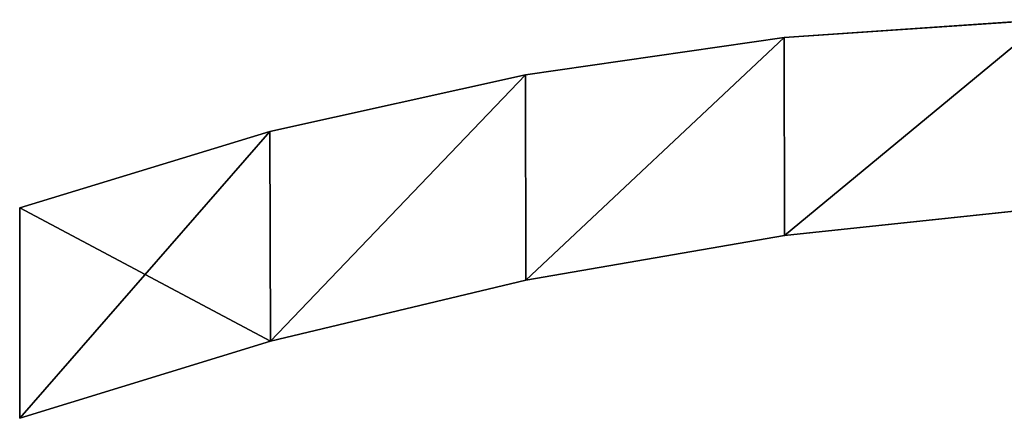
# Model space of a CAD drawing. Extents: x 1 to 183, y 3 to 451.
# Tile 234 of 256: x 48 to 79, y 438 to 451. Entities that reach past the tile are written whole.
import ezdxf

# ---------------------------------------------------------------- set-up
doc = ezdxf.new("R2010")
doc.units = 0
doc.header["$LTSCALE"] = 2.54
doc.layers.get('0').update_dxf_attribs({"color": 13, "linetype": 'CONTINUOUS'})

# ---------------------------------------------------------------- blocks, each defined once
blk = doc.blocks.new('DOZOWNIK_DO_MYD_A_FRIEGO_S')
at = {"color": 0}
for p, q in [((80.299, 450.837, 75.438), (72.089, 450.28, 75.438)), ((72.089, 450.28, 105.918), (80.299, 450.837, 105.918)), ((72.089, 450.28, 105.918), (80.299, 450.837, 105.918)), ((80.299, 450.837, 75.438), (72.089, 450.28, 75.438)), ((72.089, 450.28, 75.438), (63.945, 449.103, 75.438)), ((63.945, 449.103, 105.918), (72.089, 450.28, 105.918)), ((63.945, 449.103, 105.918), (72.089, 450.28, 105.918)), ((72.089, 450.28, 75.438), (63.945, 449.103, 75.438)), ((72.089, 450.28, 75.438), (72.089, 450.28, 105.918)), ((72.089, 450.28, 75.438), (72.089, 450.28, 105.918)), ((63.945, 449.103, 75.438), (55.913, 447.312, 75.438)), ((55.913, 447.312, 105.918), (63.945, 449.103, 105.918)), ((55.913, 447.312, 105.918), (63.945, 449.103, 105.918)), ((63.945, 449.103, 75.438), (55.913, 447.312, 75.438)), ((63.945, 449.103, 75.438), (63.945, 449.103, 105.918)), ((63.945, 449.103, 75.438), (63.945, 449.103, 105.918)), ((55.913, 447.312, 75.438), (48.041, 444.918, 75.438)), ((48.041, 444.918, 105.918), (55.913, 447.312, 105.918)), ((48.041, 444.918, 105.918), (55.913, 447.312, 105.918)), ((55.913, 447.312, 75.438), (48.041, 444.918, 75.438)), ((55.913, 447.312, 75.438), (55.913, 447.312, 105.918)), ((55.913, 447.312, 75.438), (55.913, 447.312, 105.918)), ((48.041, 444.918, 75.438), (48.041, 444.918, 105.918)), ((48.041, 438.286, 105.918), (48.041, 444.918, 105.918)), ((48.041, 444.918, 75.438), (48.041, 444.918, 105.918)), ((48.041, 444.918, 75.438), (48.041, 438.286, 75.438)), ((48.041, 438.286, 105.918), (48.041, 444.918, 105.918)), ((48.041, 444.918, 75.438), (48.041, 438.286, 75.438)), ((80.299, 444.918, 105.918), (72.091, 444.04, 105.918)), ((72.091, 444.04, 75.438), (80.299, 444.918, 75.438)), ((80.299, 444.918, 105.918), (72.091, 444.04, 105.918)), ((72.091, 444.04, 75.438), (80.299, 444.918, 75.438)), ((63.957, 442.638, 75.438), (72.091, 444.04, 75.438)), ((72.091, 444.04, 105.918), (63.957, 442.638, 105.918)), ((72.091, 444.04, 105.918), (63.957, 442.638, 105.918)), ((63.957, 442.638, 75.438), (72.091, 444.04, 75.438)), ((72.091, 444.04, 75.438), (72.091, 444.04, 105.918)), ((72.091, 444.04, 75.438), (72.091, 444.04, 105.918)), ((55.929, 440.717, 75.438), (63.957, 442.638, 75.438)), ((63.957, 442.638, 105.918), (55.929, 440.717, 105.918)), ((63.957, 442.638, 105.918), (55.929, 440.717, 105.918)), ((55.929, 440.717, 75.438), (63.957, 442.638, 75.438)), ((63.957, 442.638, 75.438), (63.957, 442.638, 105.918)), ((63.957, 442.638, 75.438), (63.957, 442.638, 105.918)), ((48.041, 438.286, 75.438), (55.929, 440.717, 75.438)), ((55.929, 440.717, 105.918), (48.041, 438.286, 105.918)), ((55.929, 440.717, 105.918), (48.041, 438.286, 105.918)), ((48.041, 438.286, 75.438), (55.929, 440.717, 75.438)), ((55.929, 440.717, 75.438), (55.929, 440.717, 105.918)), ((55.929, 440.717, 75.438), (55.929, 440.717, 105.918)), ((48.041, 438.286, 75.438), (48.041, 438.286, 105.918)), ((48.041, 438.286, 75.438), (48.041, 438.286, 105.918))]:
    blk.add_line(p, q, dxfattribs=at)
mesh = blk.add_polyface(dxfattribs=at)
corners = [(55.929, 440.717, 105.918), (48.041, 444.918, 105.918), (48.041, 438.286, 105.918), (55.913, 447.312, 105.918), (63.945, 449.103, 105.918), (63.957, 442.638, 105.918), (72.089, 450.28, 105.918), (72.091, 444.04, 105.918), (80.299, 450.837, 105.918), (80.299, 444.918, 105.918), (99.095, 444.918, 105.918), (99.095, 445.823, 105.918), (102.012, 450.837, 105.918), (114.932, 445.98, 105.918), (122.43, 450.428, 105.918), (130.783, 445.62, 105.918), (142.821, 449.305, 105.918), (146.635, 444.74, 105.918), (163.16, 447.467, 105.918), (162.449, 443.343, 105.918), (176.169, 441.705, 105.918), (183.423, 444.918, 105.918)]
mesh.append_faces([[corners[k] for k in face] for face in [(0, 1, 2), (18, 20, 21)]], dxfattribs={"vtx0": -1, "color": 0})
mesh.append_faces([[corners[k] for k in face] for face in [(1, 0, 3), (3, 0, 4), (4, 5, 6), (6, 7, 8), (12, 13, 14), (14, 15, 16), (16, 17, 18)]], dxfattribs={"vtx0": -1, "vtx1": -1, "color": 0})
mesh.append_faces([[corners[k] for k in face] for face in [(4, 0, 5), (6, 5, 7), (8, 7, 9), (8, 9, 10), (8, 10, 11), (11, 12, 8), (12, 11, 13), (14, 13, 15), (16, 15, 17), (18, 17, 19), (18, 19, 20)]], dxfattribs={"vtx0": -1, "vtx2": -1, "color": 0})
mesh = blk.add_polyface(dxfattribs=at)
corners = [(55.913, 447.312, 75.438), (48.041, 438.286, 75.438), (48.041, 444.918, 75.438), (55.929, 440.717, 75.438), (63.945, 449.103, 75.438), (63.957, 442.638, 75.438), (72.089, 450.28, 75.438), (72.091, 444.04, 75.438), (80.299, 450.837, 75.438), (80.299, 444.918, 75.438), (102.012, 450.837, 75.438), (99.095, 445.823, 75.438), (114.932, 445.98, 75.438), (122.43, 450.428, 75.438), (130.783, 445.62, 75.438), (142.821, 449.305, 75.438), (146.635, 444.74, 75.438), (163.16, 447.467, 75.438), (162.449, 443.343, 75.438), (176.169, 441.705, 75.438), (183.423, 444.918, 75.438), (99.095, 444.918, 75.438)]
mesh.append_faces([[corners[k] for k in face] for face in [(0, 1, 2), (19, 17, 20)]], dxfattribs={"vtx0": -1, "color": 0})
mesh.append_faces([[corners[k] for k in face] for face in [(1, 0, 3), (3, 4, 5), (5, 6, 7), (7, 8, 9), (11, 10, 12), (12, 13, 14), (14, 15, 16), (16, 17, 18), (18, 17, 19)]], dxfattribs={"vtx0": -1, "vtx1": -1, "color": 0})
mesh.append_faces([[corners[k] for k in face] for face in [(9, 10, 11)]], dxfattribs={"vtx0": -1, "vtx1": -1, "vtx2": -1, "color": 0})
mesh.append_faces([[corners[k] for k in face] for face in [(3, 0, 4), (5, 4, 6), (7, 6, 8), (9, 8, 10), (12, 10, 13), (14, 13, 15), (16, 15, 17)]], dxfattribs={"vtx0": -1, "vtx2": -1, "color": 0})
mesh.append_faces([[corners[k] for k in face] for face in [(21, 9, 11)]], dxfattribs={"vtx1": -1, "color": 0})
mesh = blk.add_polyface(dxfattribs=at)
corners = [(72.089, 450.28, 105.918), (80.299, 450.837, 75.438), (72.089, 450.28, 75.438), (80.299, 450.837, 105.918)]
mesh.append_faces([[corners[k] for k in face] for face in [(0, 1, 2), (1, 0, 3)]], dxfattribs={"vtx0": -1, "color": 0})
mesh = blk.add_polyface(dxfattribs=at)
corners = [(63.945, 449.103, 105.918), (72.089, 450.28, 75.438), (63.945, 449.103, 75.438), (72.089, 450.28, 105.918)]
mesh.append_faces([[corners[k] for k in face] for face in [(0, 1, 2), (1, 0, 3)]], dxfattribs={"vtx0": -1, "color": 0})
mesh = blk.add_polyface(dxfattribs=at)
corners = [(55.913, 447.312, 105.918), (63.945, 449.103, 75.438), (55.913, 447.312, 75.438), (63.945, 449.103, 105.918)]
mesh.append_faces([[corners[k] for k in face] for face in [(0, 1, 2), (1, 0, 3)]], dxfattribs={"vtx0": -1, "color": 0})
mesh = blk.add_polyface(dxfattribs=at)
corners = [(48.041, 444.918, 105.918), (55.913, 447.312, 75.438), (48.041, 444.918, 75.438), (55.913, 447.312, 105.918)]
mesh.append_faces([[corners[k] for k in face] for face in [(0, 1, 2), (1, 0, 3)]], dxfattribs={"vtx0": -1, "color": 0})
mesh = blk.add_polyface(dxfattribs=at)
corners = [(48.041, 444.918, 105.918), (48.041, 438.286, 75.438), (48.041, 438.286, 105.918), (48.041, 444.918, 75.438)]
mesh.append_faces([[corners[k] for k in face] for face in [(0, 1, 2), (1, 0, 3)]], dxfattribs={"vtx0": -1, "color": 0})
mesh = blk.add_polyface(dxfattribs=at)
corners = [(80.299, 444.918, 90.678), (72.091, 444.04, 75.438), (80.299, 444.918, 75.438), (72.091, 444.04, 105.918), (80.299, 444.918, 105.918)]
mesh.append_faces([[corners[k] for k in face] for face in [(0, 1, 2), (3, 0, 4)]], dxfattribs={"vtx0": -1, "color": 0})
mesh.append_faces([[corners[k] for k in face] for face in [(1, 0, 3)]], dxfattribs={"vtx0": -1, "vtx1": -1, "color": 0})
mesh = blk.add_polyface(dxfattribs=at)
corners = [(72.091, 444.04, 105.918), (63.957, 442.638, 75.438), (72.091, 444.04, 75.438), (63.957, 442.638, 105.918)]
mesh.append_faces([[corners[k] for k in face] for face in [(0, 1, 2), (1, 0, 3)]], dxfattribs={"vtx0": -1, "color": 0})
mesh = blk.add_polyface(dxfattribs=at)
corners = [(63.957, 442.638, 105.918), (55.929, 440.717, 75.438), (63.957, 442.638, 75.438), (55.929, 440.717, 105.918)]
mesh.append_faces([[corners[k] for k in face] for face in [(0, 1, 2), (1, 0, 3)]], dxfattribs={"vtx0": -1, "color": 0})
mesh = blk.add_polyface(dxfattribs=at)
corners = [(55.929, 440.717, 105.918), (48.041, 438.286, 75.438), (55.929, 440.717, 75.438), (48.041, 438.286, 105.918)]
mesh.append_faces([[corners[k] for k in face] for face in [(0, 1, 2), (1, 0, 3)]], dxfattribs={"vtx0": -1, "color": 0})

msp = doc.modelspace()

# ---------------------------------------------------------------- block references
at = {"color": 0}
msp.add_blockref('DOZOWNIK_DO_MYD_A_FRIEGO_S', (0, 0), dxfattribs=at)

doc.saveas('drawing.dxf')
